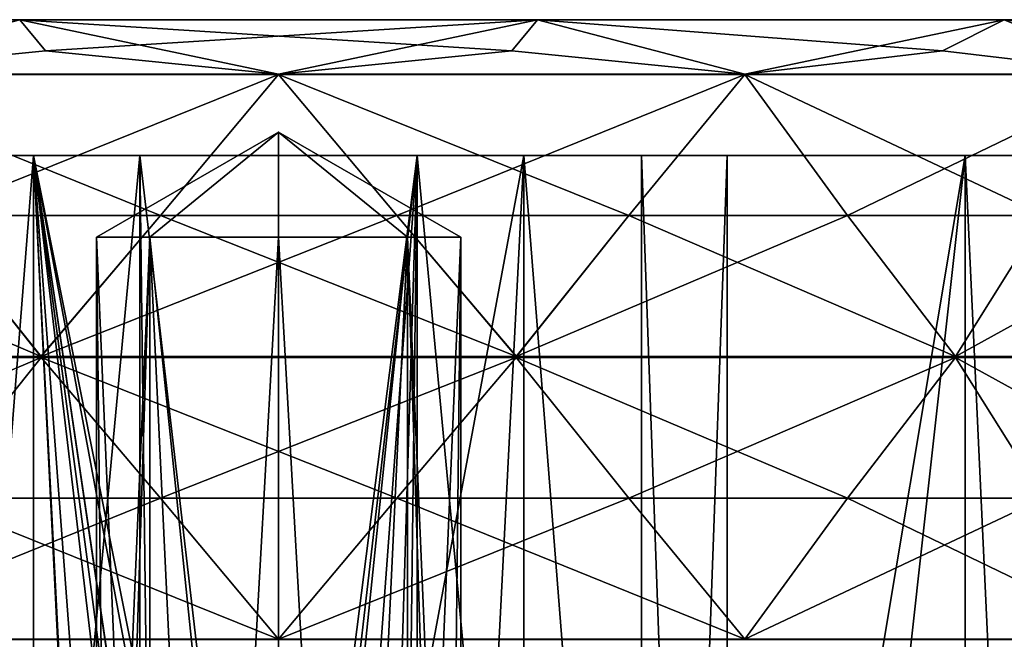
# Model space of a CAD drawing. Header units: millimetres. Extents: x -175 to 175, y 0 to 232.
# Tile 126 of 140: x 145 to 163, y 105 to 116. Entities that reach past the tile are written whole.
import ezdxf

# ---------------------------------------------------------------- set-up
doc = ezdxf.new("R2010")
doc.units = ezdxf.units.MM
doc.header["$LTSCALE"] = 65.185185
for name, color, linetype in [('682', 7, 'CONTINUOUS'), ('684', 7, 'CONTINUOUS'), ('686', 7, 'CONTINUOUS'), ('688', 7, 'CONTINUOUS'), ('689', 7, 'CONTINUOUS'), ('708', 7, 'CONTINUOUS'), ('709', 7, 'CONTINUOUS'), ('710', 7, 'CONTINUOUS'), ('712', 7, 'CONTINUOUS'), ('713', 7, 'CONTINUOUS'), ('714', 7, 'CONTINUOUS'), ('715', 7, 'CONTINUOUS'), ('721', 7, 'CONTINUOUS'), ('722', 7, 'CONTINUOUS'), ('723', 7, 'CONTINUOUS'), ('724', 7, 'CONTINUOUS'), ('728', 7, 'CONTINUOUS'), ('729', 7, 'CONTINUOUS'), ('730', 7, 'CONTINUOUS'), ('731', 7, 'CONTINUOUS'), ('800', 7, 'CONTINUOUS'), ('801', 7, 'CONTINUOUS'), ('802', 7, 'CONTINUOUS'), ('809', 7, 'CONTINUOUS'), ('810', 7, 'CONTINUOUS'), ('811', 7, 'CONTINUOUS'), ('816', 7, 'CONTINUOUS'), ('817', 7, 'CONTINUOUS'), ('818', 7, 'CONTINUOUS'), ('825', 7, 'CONTINUOUS'), ('826', 7, 'CONTINUOUS'), ('827', 7, 'CONTINUOUS')]:
    doc.layers.add(name, color=color, linetype=linetype)

msp = doc.modelspace()

# ---------------------------------------------------------------- linework, layer by layer
at = {"layer": '682', "color": 7, "linetype": 'CONTINUOUS', "true_color": 0xe0f2ff}
for points in [[(145.494, 113.6, -19.742), (137.375, 113.6, -15.832), (142.125, 70.799, -18.656), (145.494, 113.6, -19.742)], [(145.494, 113.6, -19.742), (142.125, 70.799, -18.656), (147.329, 76.6, -20.073), (145.494, 113.6, -19.742)], [(154.506, 113.6, -19.742), (145.494, 113.6, -19.742), (152.671, 77.6, -20.073), (154.506, 113.6, -19.742)], [(152.671, 77.6, -20.073), (145.494, 113.6, -19.742), (151.923, 79.009, -20.158), (152.671, 77.6, -20.073)], [(151.923, 79.009, -20.158), (145.494, 113.6, -19.742), (150.5, 79.756, -20.244), (151.923, 79.009, -20.158)], [(150.5, 79.756, -20.244), (145.494, 113.6, -19.742), (150.5, 79.651, -20.244), (150.5, 79.756, -20.244)], [(150.5, 79.651, -20.244), (145.494, 113.6, -19.742), (150, 79.7, -20.25), (150.5, 79.651, -20.244)], [(150, 79.7, -20.25), (145.494, 113.6, -19.742), (149.5, 79.756, -20.244), (150, 79.7, -20.25)], [(149.5, 79.756, -20.244), (145.494, 113.6, -19.742), (148.077, 79.009, -20.158), (149.5, 79.756, -20.244)], [(148.077, 79.009, -20.158), (145.494, 113.6, -19.742), (147.329, 77.6, -20.073), (148.077, 79.009, -20.158)], [(147.329, 77.6, -20.073), (145.494, 113.6, -19.742), (147.329, 76.6, -20.073), (147.329, 77.6, -20.073)], [(157.875, 70.799, -18.656), (154.506, 113.6, -19.742), (152.671, 77.6, -20.073), (157.875, 70.799, -18.656)], [(162.625, 113.6, -15.832), (154.506, 113.6, -19.742), (157.875, 70.799, -18.656), (162.625, 113.6, -15.832)], [(164.713, 68.588, -13.914), (162.625, 113.6, -15.832), (157.875, 70.799, -18.656), (164.713, 68.588, -13.914)], [(168.244, 113.6, -8.786), (162.625, 113.6, -15.832), (164.713, 68.588, -13.914), (168.244, 113.6, -8.786)]]:
    msp.add_3dface(points, dxfattribs=at)
at = {"layer": '684', "color": 7, "linetype": 'CONTINUOUS', "true_color": 0xe0f2ff}
for points in [[(130.719, 116.1, 9.285), (171.4, 116.1), (128.6, 116.1), (130.719, 116.1, 9.285)], [(128.6, 116.1), (171.4, 116.1), (169.281, 116.1, -9.285), (128.6, 116.1)], [(130.719, 116.1, -9.285), (128.6, 116.1), (169.281, 116.1, -9.285), (130.719, 116.1, -9.285)], [(169.281, 116.1, 9.285), (171.4, 116.1), (130.719, 116.1, 9.285), (169.281, 116.1, 9.285)], [(136.657, 116.1, 16.731), (169.281, 116.1, 9.285), (130.719, 116.1, 9.285), (136.657, 116.1, 16.731)], [(136.657, 116.1, -16.731), (130.719, 116.1, -9.285), (163.343, 116.1, -16.731), (136.657, 116.1, -16.731)], [(163.343, 116.1, -16.731), (130.719, 116.1, -9.285), (169.281, 116.1, -9.285), (163.343, 116.1, -16.731)], [(163.343, 116.1, 16.731), (169.281, 116.1, 9.285), (136.657, 116.1, 16.731), (163.343, 116.1, 16.731)], [(145.238, 116.1, 20.863), (163.343, 116.1, 16.731), (136.657, 116.1, 16.731), (145.238, 116.1, 20.863)], [(145.238, 116.1, -20.863), (136.657, 116.1, -16.731), (154.762, 116.1, -20.863), (145.238, 116.1, -20.863)], [(154.762, 116.1, -20.863), (136.657, 116.1, -16.731), (163.343, 116.1, -16.731), (154.762, 116.1, -20.863)], [(154.762, 116.1, 20.863), (163.343, 116.1, 16.731), (145.238, 116.1, 20.863), (154.762, 116.1, 20.863)]]:
    msp.add_3dface(points, dxfattribs=at)
at = {"layer": '686', "color": 7, "linetype": 'CONTINUOUS', "true_color": 0xe0f2ff}
for points in [[(137.374, 65.1, 15.832), (137.375, 113.6, 15.832), (145.494, 65.1, 19.742), (137.374, 65.1, 15.832)], [(137.375, 113.6, 15.832), (145.494, 113.6, 19.742), (145.494, 65.1, 19.742), (137.375, 113.6, 15.832)], [(145.494, 113.6, 19.742), (154.506, 113.6, 19.742), (145.494, 65.1, 19.742), (145.494, 113.6, 19.742)], [(145.494, 65.1, 19.742), (154.506, 113.6, 19.742), (154.506, 65.1, 19.742), (145.494, 65.1, 19.742)], [(154.506, 113.6, 19.742), (162.625, 113.6, 15.832), (154.506, 65.1, 19.742), (154.506, 113.6, 19.742)], [(154.506, 65.1, 19.742), (162.625, 113.6, 15.832), (162.626, 65.1, 15.832), (154.506, 65.1, 19.742)], [(162.625, 113.6, 15.832), (168.244, 113.6, 8.786), (162.626, 65.1, 15.832), (162.625, 113.6, 15.832)], [(162.626, 65.1, 15.832), (168.244, 113.6, 8.786), (168.245, 65.1, 8.786), (162.626, 65.1, 15.832)]]:
    msp.add_3dface(points, dxfattribs=at)
at = {"layer": '688', "color": 7, "linetype": 'CONTINUOUS', "true_color": 0xe0f2ff}
for points in [[(141.428, 115.1, -20.695), (145.238, 116.1, -20.863), (145.714, 115.527, -21.551), (141.428, 115.1, -20.695)], [(145.238, 116.1, -20.863), (154.762, 116.1, -20.863), (145.714, 115.527, -21.551), (145.238, 116.1, -20.863)], [(145.714, 115.527, -21.551), (154.762, 116.1, -20.863), (150, 115.1, -22.4), (145.714, 115.527, -21.551)], [(150, 115.1, -22.4), (154.762, 116.1, -20.863), (154.287, 115.527, -21.551), (150, 115.1, -22.4)], [(154.287, 115.527, -21.551), (154.762, 116.1, -20.863), (158.572, 115.1, -20.695), (154.287, 115.527, -21.551)], [(154.762, 116.1, -20.863), (163.343, 116.1, -16.731), (158.572, 115.1, -20.695), (154.762, 116.1, -20.863)], [(158.572, 115.1, -20.695), (163.343, 116.1, -16.731), (162.208, 115.527, -18.269), (158.572, 115.1, -20.695)], [(162.208, 115.527, -18.269), (163.343, 116.1, -16.731), (165.839, 115.1, -15.839), (162.208, 115.527, -18.269)], [(163.343, 116.1, -16.731), (169.281, 116.1, -9.285), (165.839, 115.1, -15.839), (163.343, 116.1, -16.731)]]:
    msp.add_3dface(points, dxfattribs=at)
at = {"layer": '689', "color": 7, "linetype": 'CONTINUOUS', "true_color": 0xe0f2ff}
for points in [[(145.238, 116.1, 20.863), (136.657, 116.1, 16.731), (141.428, 115.1, 20.695), (145.238, 116.1, 20.863)], [(145.713, 115.527, 21.551), (145.238, 116.1, 20.863), (141.428, 115.1, 20.695), (145.713, 115.527, 21.551)], [(154.762, 116.1, 20.863), (145.238, 116.1, 20.863), (154.286, 115.527, 21.551), (154.762, 116.1, 20.863)], [(154.286, 115.527, 21.551), (145.238, 116.1, 20.863), (150, 115.1, 22.4), (154.286, 115.527, 21.551)], [(150, 115.1, 22.4), (145.238, 116.1, 20.863), (145.713, 115.527, 21.551), (150, 115.1, 22.4)], [(158.572, 115.1, 20.695), (154.762, 116.1, 20.863), (154.286, 115.527, 21.551), (158.572, 115.1, 20.695)], [(163.343, 116.1, 16.731), (154.762, 116.1, 20.863), (162.207, 115.527, 18.27), (163.343, 116.1, 16.731)], [(162.207, 115.527, 18.27), (154.762, 116.1, 20.863), (158.572, 115.1, 20.695), (162.207, 115.527, 18.27)], [(165.839, 115.1, 15.839), (163.343, 116.1, 16.731), (162.207, 115.527, 18.27), (165.839, 115.1, 15.839)], [(169.281, 116.1, 9.285), (163.343, 116.1, 16.731), (168.269, 115.527, 12.208), (169.281, 116.1, 9.285)], [(168.269, 115.527, 12.208), (163.343, 116.1, 16.731), (165.839, 115.1, 15.839), (168.269, 115.527, 12.208)]]:
    msp.add_3dface(points, dxfattribs=at)
at = {"layer": '708', "color": 7, "linetype": 'CONTINUOUS', "true_color": 0xe0f2ff}
for points in [[(131.756, 113.6, 8.786), (129.75, 113.6), (147.45, 113.6, 7.846), (131.756, 113.6, 8.786)], [(147.45, 113.6, 7.846), (129.75, 113.6), (143.325, 113.6, 4.849), (147.45, 113.6, 7.846)], [(131.756, 113.6, -8.786), (137.375, 113.6, -15.832), (168.244, 113.6, -8.786), (131.756, 113.6, -8.786)], [(131.756, 113.6, -8.786), (168.244, 113.6, -8.786), (152.55, 113.6, -7.846), (131.756, 113.6, -8.786)], [(143.325, 113.6, -4.849), (131.756, 113.6, -8.786), (147.45, 113.6, -7.846), (143.325, 113.6, -4.849)], [(147.45, 113.6, -7.846), (131.756, 113.6, -8.786), (152.55, 113.6, -7.846), (147.45, 113.6, -7.846)], [(168.244, 113.6, 8.786), (162.625, 113.6, 15.832), (131.756, 113.6, 8.786), (168.244, 113.6, 8.786)], [(168.244, 113.6, 8.786), (131.756, 113.6, 8.786), (147.45, 113.6, 7.846), (168.244, 113.6, 8.786)], [(162.625, 113.6, 15.832), (137.375, 113.6, 15.832), (131.756, 113.6, 8.786), (162.625, 113.6, 15.832)], [(137.375, 113.6, -15.832), (145.494, 113.6, -19.742), (162.625, 113.6, -15.832), (137.375, 113.6, -15.832)], [(137.375, 113.6, -15.832), (162.625, 113.6, -15.832), (168.244, 113.6, -8.786), (137.375, 113.6, -15.832)], [(162.625, 113.6, 15.832), (154.506, 113.6, 19.742), (137.375, 113.6, 15.832), (162.625, 113.6, 15.832)], [(154.506, 113.6, 19.742), (145.494, 113.6, 19.742), (137.375, 113.6, 15.832), (154.506, 113.6, 19.742)], [(145.494, 113.6, -19.742), (154.506, 113.6, -19.742), (162.625, 113.6, -15.832), (145.494, 113.6, -19.742)], [(152.55, 113.6, 7.846), (168.244, 113.6, 8.786), (147.45, 113.6, 7.846), (152.55, 113.6, 7.846)], [(168.244, 113.6, -8.786), (170.25, 113.6), (152.55, 113.6, -7.846), (168.244, 113.6, -8.786)], [(152.55, 113.6, -7.846), (170.25, 113.6), (156.675, 113.6, -4.849), (152.55, 113.6, -7.846)], [(156.675, 113.6, 4.849), (168.244, 113.6, 8.786), (152.55, 113.6, 7.846), (156.675, 113.6, 4.849)], [(156.675, 113.6, -4.849), (170.25, 113.6), (158.25, 113.6), (156.675, 113.6, -4.849)], [(158.25, 113.6), (168.244, 113.6, 8.786), (156.675, 113.6, 4.849), (158.25, 113.6)], [(170.25, 113.6), (168.244, 113.6, 8.786), (158.25, 113.6), (170.25, 113.6)]]:
    msp.add_3dface(points, dxfattribs=at)
at = {"layer": '709', "color": 7, "linetype": 'CONTINUOUS', "true_color": 0xe0f2ff}
for points in [[(143.326, 69.6, 4.849), (147.45, 113.6, 7.846), (143.325, 113.6, 4.849), (143.326, 69.6, 4.849)], [(143.326, 69.6, 4.849), (147.451, 69.6, 7.846), (147.45, 113.6, 7.846), (143.326, 69.6, 4.849)], [(147.451, 69.6, 7.846), (152.549, 69.6, 7.846), (147.45, 113.6, 7.846), (147.451, 69.6, 7.846)], [(152.549, 69.6, 7.846), (152.55, 113.6, 7.846), (147.45, 113.6, 7.846), (152.549, 69.6, 7.846)], [(152.549, 69.6, 7.846), (156.674, 69.6, 4.849), (152.55, 113.6, 7.846), (152.549, 69.6, 7.846)], [(156.674, 69.6, 4.849), (156.675, 113.6, 4.849), (152.55, 113.6, 7.846), (156.674, 69.6, 4.849)], [(156.674, 69.6, 4.849), (158.25, 69.6), (156.675, 113.6, 4.849), (156.674, 69.6, 4.849)], [(158.25, 69.6), (158.25, 113.6), (156.675, 113.6, 4.849), (158.25, 69.6)]]:
    msp.add_3dface(points, dxfattribs=at)
at = {"layer": '710', "color": 7, "linetype": 'CONTINUOUS', "true_color": 0xe0f2ff}
for points in [[(143.326, 69.6, -4.849), (143.325, 113.6, -4.849), (147.45, 113.6, -7.846), (143.326, 69.6, -4.849)], [(147.451, 69.6, -7.846), (143.326, 69.6, -4.849), (147.45, 113.6, -7.846), (147.451, 69.6, -7.846)], [(147.9, 77.1, -7.978), (147.451, 69.6, -7.846), (147.45, 113.6, -7.846), (147.9, 77.1, -7.978)], [(147.9, 77.1, -7.978), (147.45, 113.6, -7.846), (152.55, 113.6, -7.846), (147.9, 77.1, -7.978)], [(148.515, 78.585, -8.115), (147.9, 77.1, -7.978), (152.55, 113.6, -7.846), (148.515, 78.585, -8.115)], [(150, 79.2, -8.25), (148.515, 78.585, -8.115), (152.55, 113.6, -7.846), (150, 79.2, -8.25)], [(151.485, 78.585, -8.115), (150, 79.2, -8.25), (152.55, 113.6, -7.846), (151.485, 78.585, -8.115)], [(152.1, 77.1, -7.978), (151.485, 78.585, -8.115), (152.55, 113.6, -7.846), (152.1, 77.1, -7.978)], [(152.549, 69.6, -7.846), (152.1, 77.1, -7.978), (152.55, 113.6, -7.846), (152.549, 69.6, -7.846)], [(156.674, 69.6, -4.849), (152.549, 69.6, -7.846), (152.55, 113.6, -7.846), (156.674, 69.6, -4.849)], [(156.674, 69.6, -4.849), (152.55, 113.6, -7.846), (156.675, 113.6, -4.849), (156.674, 69.6, -4.849)], [(158.25, 69.6), (156.674, 69.6, -4.849), (158.25, 113.6), (158.25, 69.6)], [(156.674, 69.6, -4.849), (156.675, 113.6, -4.849), (158.25, 113.6), (156.674, 69.6, -4.849)]]:
    msp.add_3dface(points, dxfattribs=at)
at = {"layer": '712', "color": 7, "linetype": 'CONTINUOUS', "true_color": 0xe0f2ff}
for points in [[(146.905, 89.176, 1.282), (146.65, 89.176), (147.631, 112.1, 2.369), (146.905, 89.176, 1.282)], [(146.65, 89.176), (146.905, 89.176, -1.282), (146.65, 112.1), (146.65, 89.176)], [(147.631, 112.1, 2.369), (146.65, 89.176), (146.65, 112.1), (147.631, 112.1, 2.369)], [(146.905, 89.176, -1.282), (147.631, 89.176, -2.369), (146.65, 112.1), (146.905, 89.176, -1.282)], [(146.65, 112.1), (147.631, 89.176, -2.369), (147.631, 112.1, -2.369), (146.65, 112.1)], [(147.631, 89.176, 2.369), (146.905, 89.176, 1.282), (147.631, 112.1, 2.369), (147.631, 89.176, 2.369)], [(148.718, 89.176, 3.095), (147.631, 89.176, 2.369), (147.631, 112.1, 2.369), (148.718, 89.176, 3.095)], [(150, 112.1, 3.35), (148.718, 89.176, 3.095), (147.631, 112.1, 2.369), (150, 112.1, 3.35)], [(148.718, 89.176, -3.095), (150, 89.176, -3.35), (147.631, 112.1, -2.369), (148.718, 89.176, -3.095)], [(147.631, 112.1, -2.369), (150, 89.176, -3.35), (150, 112.1, -3.35), (147.631, 112.1, -2.369)], [(147.631, 89.176, -2.369), (148.718, 89.176, -3.095), (147.631, 112.1, -2.369), (147.631, 89.176, -2.369)], [(150, 89.176, 3.35), (148.718, 89.176, 3.095), (150, 112.1, 3.35), (150, 89.176, 3.35)]]:
    msp.add_3dface(points, dxfattribs=at)
at = {"layer": '713', "color": 7, "linetype": 'CONTINUOUS', "true_color": 0xe0f2ff}
for points in [[(147.631, 112.1, 2.369), (146.65, 112.1), (150, 114.034), (147.631, 112.1, 2.369)], [(146.65, 112.1), (147.631, 112.1, -2.369), (150, 114.034), (146.65, 112.1)], [(150, 112.1, 3.35), (147.631, 112.1, 2.369), (150, 114.034), (150, 112.1, 3.35)], [(147.631, 112.1, -2.369), (150, 112.1, -3.35), (150, 114.034), (147.631, 112.1, -2.369)]]:
    msp.add_3dface(points, dxfattribs=at)
at = {"layer": '714', "color": 7, "linetype": 'CONTINUOUS', "true_color": 0xe0f2ff}
for points in [[(151.282, 89.176, 3.095), (150, 89.176, 3.35), (152.369, 112.1, 2.369), (151.282, 89.176, 3.095)], [(150, 89.176, 3.35), (150, 112.1, 3.35), (152.369, 112.1, 2.369), (150, 89.176, 3.35)], [(150, 89.176, -3.35), (151.282, 89.176, -3.095), (150, 112.1, -3.35), (150, 89.176, -3.35)], [(150, 112.1, -3.35), (151.282, 89.176, -3.095), (152.369, 112.1, -2.369), (150, 112.1, -3.35)], [(152.369, 89.176, 2.369), (151.282, 89.176, 3.095), (152.369, 112.1, 2.369), (152.369, 89.176, 2.369)], [(151.282, 89.176, -3.095), (152.369, 89.176, -2.369), (152.369, 112.1, -2.369), (151.282, 89.176, -3.095)], [(153.095, 89.176, -1.282), (153.35, 89.176), (152.369, 112.1, -2.369), (153.095, 89.176, -1.282)], [(152.369, 112.1, -2.369), (153.35, 89.176), (153.35, 112.1), (152.369, 112.1, -2.369)], [(153.095, 89.176, 1.282), (152.369, 89.176, 2.369), (153.35, 112.1), (153.095, 89.176, 1.282)], [(153.35, 112.1), (152.369, 89.176, 2.369), (152.369, 112.1, 2.369), (153.35, 112.1)], [(152.369, 89.176, -2.369), (153.095, 89.176, -1.282), (152.369, 112.1, -2.369), (152.369, 89.176, -2.369)], [(153.35, 89.176), (153.095, 89.176, 1.282), (153.35, 112.1), (153.35, 89.176)]]:
    msp.add_3dface(points, dxfattribs=at)
at = {"layer": '715', "color": 7, "linetype": 'CONTINUOUS', "true_color": 0xe0f2ff}
for points in [[(150, 112.1, 3.35), (150, 114.034), (152.369, 112.1, 2.369), (150, 112.1, 3.35)], [(150, 114.034), (150, 112.1, -3.35), (152.369, 112.1, -2.369), (150, 114.034)], [(150, 114.034), (152.369, 112.1, -2.369), (153.35, 112.1), (150, 114.034)], [(150, 114.034), (153.35, 112.1), (152.369, 112.1, 2.369), (150, 114.034)]]:
    msp.add_3dface(points, dxfattribs=at)
at = {"layer": '721', "color": 7, "linetype": 'CONTINUOUS', "true_color": 0xe0f2ff}
for points in [[(143.56, 112.5, 21.229), (137.554, 109.906, 18.625), (145.629, 109.906, 21.97), (143.56, 112.5, 21.229)], [(137.554, 109.906, 18.625), (137.555, 109.898, 18.625), (145.629, 109.906, 21.97), (137.554, 109.906, 18.625)], [(145.629, 109.906, 21.97), (137.555, 109.898, 18.625), (145.63, 109.898, 21.97), (145.629, 109.906, 21.97)], [(137.555, 109.898, 18.625), (137.555, 109.89, 18.625), (145.63, 109.898, 21.97), (137.555, 109.898, 18.625)], [(145.63, 109.898, 21.97), (137.555, 109.89, 18.625), (145.63, 109.89, 21.97), (145.63, 109.898, 21.97)], [(137.555, 109.89, 18.625), (139.542, 107.3, 19.565), (145.63, 109.89, 21.97), (137.555, 109.89, 18.625)], [(145.63, 109.89, 21.97), (139.542, 107.3, 19.565), (143.56, 107.3, 21.229), (145.63, 109.89, 21.97)]]:
    msp.add_3dface(points, dxfattribs=at)
at = {"layer": '722', "color": 7, "linetype": 'CONTINUOUS', "true_color": 0xe0f2ff}
for points in [[(150, 115.09, 22.4), (147.826, 112.5, 22.077), (152.174, 112.5, 22.077), (150, 115.09, 22.4)], [(147.826, 112.5, 22.077), (145.629, 109.906, 21.97), (152.174, 112.5, 22.077), (147.826, 112.5, 22.077)], [(152.174, 112.5, 22.077), (145.629, 109.906, 21.97), (154.369, 109.906, 21.97), (152.174, 112.5, 22.077)], [(145.629, 109.906, 21.97), (145.63, 109.898, 21.97), (154.369, 109.906, 21.97), (145.629, 109.906, 21.97)], [(154.369, 109.906, 21.97), (145.63, 109.898, 21.97), (154.37, 109.898, 21.97), (154.369, 109.906, 21.97)], [(145.63, 109.898, 21.97), (145.63, 109.89, 21.97), (154.37, 109.898, 21.97), (145.63, 109.898, 21.97)], [(154.37, 109.898, 21.97), (145.63, 109.89, 21.97), (154.37, 109.89, 21.97), (154.37, 109.898, 21.97)], [(145.63, 109.89, 21.97), (147.826, 107.3, 22.077), (154.37, 109.89, 21.97), (145.63, 109.89, 21.97)], [(154.37, 109.89, 21.97), (147.826, 107.3, 22.077), (152.174, 107.3, 22.077), (154.37, 109.89, 21.97)], [(147.826, 107.3, 22.077), (150, 104.71, 22.4), (152.174, 107.3, 22.077), (147.826, 107.3, 22.077)]]:
    msp.add_3dface(points, dxfattribs=at)
at = {"layer": '723', "color": 7, "linetype": 'CONTINUOUS', "true_color": 0xe0f2ff}
for points in [[(158.572, 115.09, 20.695), (156.44, 112.5, 21.229), (160.458, 112.5, 19.565), (158.572, 115.09, 20.695)], [(156.44, 112.5, 21.229), (154.369, 109.906, 21.97), (160.458, 112.5, 19.565), (156.44, 112.5, 21.229)], [(160.458, 112.5, 19.565), (154.369, 109.906, 21.97), (162.444, 109.906, 18.626), (160.458, 112.5, 19.565)], [(154.369, 109.906, 21.97), (154.37, 109.898, 21.97), (162.444, 109.906, 18.626), (154.369, 109.906, 21.97)], [(162.444, 109.906, 18.626), (154.37, 109.898, 21.97), (162.445, 109.898, 18.625), (162.444, 109.906, 18.626)], [(154.37, 109.898, 21.97), (154.37, 109.89, 21.97), (162.445, 109.898, 18.625), (154.37, 109.898, 21.97)], [(162.445, 109.898, 18.625), (154.37, 109.89, 21.97), (162.445, 109.89, 18.625), (162.445, 109.898, 18.625)], [(154.37, 109.89, 21.97), (156.44, 107.3, 21.229), (162.445, 109.89, 18.625), (154.37, 109.89, 21.97)], [(162.445, 109.89, 18.625), (156.44, 107.3, 21.229), (160.458, 107.3, 19.565), (162.445, 109.89, 18.625)], [(156.44, 107.3, 21.229), (158.572, 104.71, 20.695), (160.458, 107.3, 19.565), (156.44, 107.3, 21.229)]]:
    msp.add_3dface(points, dxfattribs=at)
at = {"layer": '724', "color": 7, "linetype": 'CONTINUOUS', "true_color": 0xe0f2ff}
for points in [[(164.074, 112.5, 17.149), (162.444, 109.906, 18.626), (167.149, 112.5, 14.074), (164.074, 112.5, 17.149)], [(167.149, 112.5, 14.074), (162.444, 109.906, 18.626), (168.625, 109.906, 12.446), (167.149, 112.5, 14.074)], [(162.444, 109.906, 18.626), (162.445, 109.898, 18.625), (168.625, 109.906, 12.446), (162.444, 109.906, 18.626)], [(168.625, 109.906, 12.446), (162.445, 109.898, 18.625), (168.625, 109.898, 12.445), (168.625, 109.906, 12.446)], [(162.445, 109.898, 18.625), (162.445, 109.89, 18.625), (168.625, 109.898, 12.445), (162.445, 109.898, 18.625)], [(168.625, 109.898, 12.445), (162.445, 109.89, 18.625), (168.625, 109.89, 12.445), (168.625, 109.898, 12.445)], [(162.445, 109.89, 18.625), (164.074, 107.3, 17.149), (168.625, 109.89, 12.445), (162.445, 109.89, 18.625)]]:
    msp.add_3dface(points, dxfattribs=at)
at = {"layer": '728', "color": 7, "linetype": 'CONTINUOUS', "true_color": 0xe0f2ff}
for points in [[(164.074, 112.5, -17.149), (168.626, 109.906, -12.444), (162.446, 109.906, -18.625), (164.074, 112.5, -17.149)], [(162.446, 109.906, -18.625), (168.625, 109.898, -12.445), (162.445, 109.898, -18.625), (162.446, 109.906, -18.625)], [(168.625, 109.898, -12.445), (168.625, 109.89, -12.445), (162.445, 109.898, -18.625), (168.625, 109.898, -12.445)], [(162.445, 109.898, -18.625), (168.625, 109.89, -12.445), (162.445, 109.89, -18.625), (162.445, 109.898, -18.625)], [(168.625, 109.89, -12.445), (167.149, 107.3, -14.074), (162.445, 109.89, -18.625), (168.625, 109.89, -12.445)], [(162.445, 109.89, -18.625), (167.149, 107.3, -14.074), (164.074, 107.3, -17.149), (162.445, 109.89, -18.625)], [(168.626, 109.906, -12.444), (168.625, 109.898, -12.445), (162.446, 109.906, -18.625), (168.626, 109.906, -12.444)]]:
    msp.add_3dface(points, dxfattribs=at)
at = {"layer": '729', "color": 7, "linetype": 'CONTINUOUS', "true_color": 0xe0f2ff}
for points in [[(158.572, 115.09, -20.695), (160.458, 112.5, -19.565), (156.44, 112.5, -21.229), (158.572, 115.09, -20.695)], [(156.44, 112.5, -21.229), (162.446, 109.906, -18.625), (154.371, 109.906, -21.97), (156.44, 112.5, -21.229)], [(160.458, 112.5, -19.565), (162.446, 109.906, -18.625), (156.44, 112.5, -21.229), (160.458, 112.5, -19.565)], [(154.371, 109.906, -21.97), (162.445, 109.898, -18.625), (154.37, 109.898, -21.97), (154.371, 109.906, -21.97)], [(162.445, 109.898, -18.625), (162.445, 109.89, -18.625), (154.37, 109.898, -21.97), (162.445, 109.898, -18.625)], [(154.37, 109.898, -21.97), (162.445, 109.89, -18.625), (154.37, 109.89, -21.97), (154.37, 109.898, -21.97)], [(162.445, 109.89, -18.625), (160.458, 107.3, -19.565), (154.37, 109.89, -21.97), (162.445, 109.89, -18.625)], [(154.37, 109.89, -21.97), (160.458, 107.3, -19.565), (156.44, 107.3, -21.229), (154.37, 109.89, -21.97)], [(162.446, 109.906, -18.625), (162.445, 109.898, -18.625), (154.371, 109.906, -21.97), (162.446, 109.906, -18.625)], [(160.458, 107.3, -19.565), (158.572, 104.71, -20.695), (156.44, 107.3, -21.229), (160.458, 107.3, -19.565)]]:
    msp.add_3dface(points, dxfattribs=at)
at = {"layer": '730', "color": 7, "linetype": 'CONTINUOUS', "true_color": 0xe0f2ff}
for points in [[(150, 115.09, -22.4), (152.174, 112.5, -22.077), (147.826, 112.5, -22.077), (150, 115.09, -22.4)], [(147.826, 112.5, -22.077), (154.371, 109.906, -21.97), (145.631, 109.906, -21.97), (147.826, 112.5, -22.077)], [(152.174, 112.5, -22.077), (154.371, 109.906, -21.97), (147.826, 112.5, -22.077), (152.174, 112.5, -22.077)], [(145.631, 109.906, -21.97), (154.37, 109.898, -21.97), (145.63, 109.898, -21.97), (145.631, 109.906, -21.97)], [(154.37, 109.898, -21.97), (154.37, 109.89, -21.97), (145.63, 109.898, -21.97), (154.37, 109.898, -21.97)], [(145.63, 109.898, -21.97), (154.37, 109.89, -21.97), (145.63, 109.89, -21.97), (145.63, 109.898, -21.97)], [(154.37, 109.89, -21.97), (152.174, 107.3, -22.077), (145.63, 109.89, -21.97), (154.37, 109.89, -21.97)], [(145.63, 109.89, -21.97), (152.174, 107.3, -22.077), (147.826, 107.3, -22.077), (145.63, 109.89, -21.97)], [(154.371, 109.906, -21.97), (154.37, 109.898, -21.97), (145.631, 109.906, -21.97), (154.371, 109.906, -21.97)], [(152.174, 107.3, -22.077), (150, 104.71, -22.4), (147.826, 107.3, -22.077), (152.174, 107.3, -22.077)]]:
    msp.add_3dface(points, dxfattribs=at)
at = {"layer": '731', "color": 7, "linetype": 'CONTINUOUS', "true_color": 0xe0f2ff}
for points in [[(139.542, 112.5, -19.565), (145.631, 109.906, -21.97), (137.556, 109.906, -18.626), (139.542, 112.5, -19.565)], [(143.56, 112.5, -21.229), (145.631, 109.906, -21.97), (139.542, 112.5, -19.565), (143.56, 112.5, -21.229)], [(137.556, 109.906, -18.626), (145.63, 109.898, -21.97), (137.555, 109.898, -18.625), (137.556, 109.906, -18.626)], [(145.63, 109.898, -21.97), (145.63, 109.89, -21.97), (137.555, 109.898, -18.625), (145.63, 109.898, -21.97)], [(137.555, 109.898, -18.625), (145.63, 109.89, -21.97), (137.555, 109.89, -18.625), (137.555, 109.898, -18.625)], [(145.63, 109.89, -21.97), (143.56, 107.3, -21.229), (137.555, 109.89, -18.625), (145.63, 109.89, -21.97)], [(145.631, 109.906, -21.97), (145.63, 109.898, -21.97), (137.556, 109.906, -18.626), (145.631, 109.906, -21.97)]]:
    msp.add_3dface(points, dxfattribs=at)
at = {"layer": '800', "color": 7, "linetype": 'CONTINUOUS', "true_color": 0xe0f2ff}
for points in [[(158.572, 115.1, -20.695), (162.208, 115.527, -18.269), (165.839, 115.1, -15.839), (158.572, 115.1, -20.695)], [(158.572, 115.1, -20.695), (165.839, 115.1, -15.839), (165.839, 115.095, -15.839), (158.572, 115.1, -20.695)], [(158.572, 115.1, -20.695), (165.839, 115.095, -15.839), (158.572, 115.095, -20.695), (158.572, 115.1, -20.695)], [(165.839, 115.09, -15.839), (158.572, 115.09, -20.695), (158.572, 115.095, -20.695), (165.839, 115.09, -15.839)], [(165.839, 115.095, -15.839), (165.839, 115.09, -15.839), (158.572, 115.095, -20.695), (165.839, 115.095, -15.839)], [(165.839, 115.09, -15.839), (164.074, 112.5, -17.149), (158.572, 115.09, -20.695), (165.839, 115.09, -15.839)], [(164.074, 112.5, -17.149), (160.458, 112.5, -19.565), (158.572, 115.09, -20.695), (164.074, 112.5, -17.149)], [(164.074, 112.5, -17.149), (162.446, 109.906, -18.625), (160.458, 112.5, -19.565), (164.074, 112.5, -17.149)]]:
    msp.add_3dface(points, dxfattribs=at)
at = {"layer": '801', "color": 7, "linetype": 'CONTINUOUS', "true_color": 0xe0f2ff}
for points in [[(150, 115.1, -22.4), (154.287, 115.527, -21.551), (158.572, 115.1, -20.695), (150, 115.1, -22.4)], [(150, 115.1, -22.4), (158.572, 115.1, -20.695), (158.572, 115.095, -20.695), (150, 115.1, -22.4)], [(150, 115.1, -22.4), (158.572, 115.095, -20.695), (150, 115.095, -22.4), (150, 115.1, -22.4)], [(158.572, 115.09, -20.695), (150, 115.09, -22.4), (150, 115.095, -22.4), (158.572, 115.09, -20.695)], [(158.572, 115.095, -20.695), (158.572, 115.09, -20.695), (150, 115.095, -22.4), (158.572, 115.095, -20.695)], [(158.572, 115.09, -20.695), (156.44, 112.5, -21.229), (150, 115.09, -22.4), (158.572, 115.09, -20.695)], [(156.44, 112.5, -21.229), (152.174, 112.5, -22.077), (150, 115.09, -22.4), (156.44, 112.5, -21.229)], [(156.44, 112.5, -21.229), (154.371, 109.906, -21.97), (152.174, 112.5, -22.077), (156.44, 112.5, -21.229)]]:
    msp.add_3dface(points, dxfattribs=at)
at = {"layer": '802', "color": 7, "linetype": 'CONTINUOUS', "true_color": 0xe0f2ff}
for points in [[(141.428, 115.1, -20.695), (145.714, 115.527, -21.551), (150, 115.1, -22.4), (141.428, 115.1, -20.695)], [(141.428, 115.1, -20.695), (150, 115.1, -22.4), (150, 115.095, -22.4), (141.428, 115.1, -20.695)], [(141.428, 115.1, -20.695), (150, 115.095, -22.4), (141.428, 115.095, -20.695), (141.428, 115.1, -20.695)], [(150, 115.09, -22.4), (141.428, 115.09, -20.695), (141.428, 115.095, -20.695), (150, 115.09, -22.4)], [(150, 115.095, -22.4), (150, 115.09, -22.4), (141.428, 115.095, -20.695), (150, 115.095, -22.4)], [(150, 115.09, -22.4), (147.826, 112.5, -22.077), (141.428, 115.09, -20.695), (150, 115.09, -22.4)], [(147.826, 112.5, -22.077), (143.56, 112.5, -21.229), (141.428, 115.09, -20.695), (147.826, 112.5, -22.077)], [(147.826, 112.5, -22.077), (145.631, 109.906, -21.97), (143.56, 112.5, -21.229), (147.826, 112.5, -22.077)]]:
    msp.add_3dface(points, dxfattribs=at)
at = {"layer": '809', "color": 7, "linetype": 'CONTINUOUS', "true_color": 0xe0f2ff}
for points in [[(150, 115.1, 22.4), (145.713, 115.527, 21.551), (141.428, 115.1, 20.695), (150, 115.1, 22.4)], [(150, 115.1, 22.4), (141.428, 115.1, 20.695), (141.428, 115.095, 20.695), (150, 115.1, 22.4)], [(150, 115.1, 22.4), (141.428, 115.095, 20.695), (150, 115.095, 22.4), (150, 115.1, 22.4)], [(141.428, 115.09, 20.695), (150, 115.09, 22.4), (150, 115.095, 22.4), (141.428, 115.09, 20.695)], [(141.428, 115.095, 20.695), (141.428, 115.09, 20.695), (150, 115.095, 22.4), (141.428, 115.095, 20.695)], [(141.428, 115.09, 20.695), (143.56, 112.5, 21.229), (150, 115.09, 22.4), (141.428, 115.09, 20.695)], [(143.56, 112.5, 21.229), (147.826, 112.5, 22.077), (150, 115.09, 22.4), (143.56, 112.5, 21.229)], [(143.56, 112.5, 21.229), (145.629, 109.906, 21.97), (147.826, 112.5, 22.077), (143.56, 112.5, 21.229)]]:
    msp.add_3dface(points, dxfattribs=at)
at = {"layer": '810', "color": 7, "linetype": 'CONTINUOUS', "true_color": 0xe0f2ff}
for points in [[(158.572, 115.1, 20.695), (154.286, 115.527, 21.551), (150, 115.1, 22.4), (158.572, 115.1, 20.695)], [(158.572, 115.1, 20.695), (150, 115.1, 22.4), (150, 115.095, 22.4), (158.572, 115.1, 20.695)], [(158.572, 115.1, 20.695), (150, 115.095, 22.4), (158.572, 115.095, 20.695), (158.572, 115.1, 20.695)], [(150, 115.09, 22.4), (158.572, 115.09, 20.695), (158.572, 115.095, 20.695), (150, 115.09, 22.4)], [(150, 115.095, 22.4), (150, 115.09, 22.4), (158.572, 115.095, 20.695), (150, 115.095, 22.4)], [(150, 115.09, 22.4), (152.174, 112.5, 22.077), (158.572, 115.09, 20.695), (150, 115.09, 22.4)], [(152.174, 112.5, 22.077), (156.44, 112.5, 21.229), (158.572, 115.09, 20.695), (152.174, 112.5, 22.077)], [(152.174, 112.5, 22.077), (154.369, 109.906, 21.97), (156.44, 112.5, 21.229), (152.174, 112.5, 22.077)]]:
    msp.add_3dface(points, dxfattribs=at)
at = {"layer": '811', "color": 7, "linetype": 'CONTINUOUS', "true_color": 0xe0f2ff}
for points in [[(165.839, 115.1, 15.839), (162.207, 115.527, 18.27), (158.572, 115.1, 20.695), (165.839, 115.1, 15.839)], [(165.839, 115.1, 15.839), (158.572, 115.1, 20.695), (158.572, 115.095, 20.695), (165.839, 115.1, 15.839)], [(165.839, 115.1, 15.839), (158.572, 115.095, 20.695), (165.839, 115.095, 15.839), (165.839, 115.1, 15.839)], [(158.572, 115.09, 20.695), (165.839, 115.09, 15.839), (165.839, 115.095, 15.839), (158.572, 115.09, 20.695)], [(158.572, 115.095, 20.695), (158.572, 115.09, 20.695), (165.839, 115.095, 15.839), (158.572, 115.095, 20.695)], [(158.572, 115.09, 20.695), (160.458, 112.5, 19.565), (165.839, 115.09, 15.839), (158.572, 115.09, 20.695)], [(160.458, 112.5, 19.565), (164.074, 112.5, 17.149), (165.839, 115.09, 15.839), (160.458, 112.5, 19.565)], [(160.458, 112.5, 19.565), (162.444, 109.906, 18.626), (164.074, 112.5, 17.149), (160.458, 112.5, 19.565)]]:
    msp.add_3dface(points, dxfattribs=at)
at = {"layer": '816', "color": 7, "linetype": 'CONTINUOUS', "true_color": 0xe0f2ff}
for points in [[(162.445, 109.89, -18.625), (164.074, 107.3, -17.149), (160.458, 107.3, -19.565), (162.445, 109.89, -18.625)], [(165.839, 104.71, -15.839), (158.572, 104.71, -20.695), (160.458, 107.3, -19.565), (165.839, 104.71, -15.839)], [(164.074, 107.3, -17.149), (165.839, 104.71, -15.839), (160.458, 107.3, -19.565), (164.074, 107.3, -17.149)], [(158.572, 104.71, -20.695), (165.839, 104.71, -15.839), (165.839, 104.7, -15.839), (158.572, 104.71, -20.695)], [(158.572, 104.71, -20.695), (165.839, 104.7, -15.839), (158.572, 104.7, -20.695), (158.572, 104.71, -20.695)]]:
    msp.add_3dface(points, dxfattribs=at)
at = {"layer": '817', "color": 7, "linetype": 'CONTINUOUS', "true_color": 0xe0f2ff}
for points in [[(154.37, 109.89, -21.97), (156.44, 107.3, -21.229), (152.174, 107.3, -22.077), (154.37, 109.89, -21.97)], [(158.572, 104.71, -20.695), (150, 104.71, -22.4), (152.174, 107.3, -22.077), (158.572, 104.71, -20.695)], [(156.44, 107.3, -21.229), (158.572, 104.71, -20.695), (152.174, 107.3, -22.077), (156.44, 107.3, -21.229)], [(150, 104.71, -22.4), (158.572, 104.71, -20.695), (158.572, 104.7, -20.695), (150, 104.71, -22.4)], [(150, 104.71, -22.4), (158.572, 104.7, -20.695), (150, 104.7, -22.4), (150, 104.71, -22.4)]]:
    msp.add_3dface(points, dxfattribs=at)
at = {"layer": '818', "color": 7, "linetype": 'CONTINUOUS', "true_color": 0xe0f2ff}
for points in [[(145.63, 109.89, -21.97), (147.826, 107.3, -22.077), (143.56, 107.3, -21.229), (145.63, 109.89, -21.97)], [(150, 104.71, -22.4), (141.428, 104.71, -20.695), (143.56, 107.3, -21.229), (150, 104.71, -22.4)], [(147.826, 107.3, -22.077), (150, 104.71, -22.4), (143.56, 107.3, -21.229), (147.826, 107.3, -22.077)], [(141.428, 104.71, -20.695), (150, 104.71, -22.4), (150, 104.7, -22.4), (141.428, 104.71, -20.695)], [(141.428, 104.71, -20.695), (150, 104.7, -22.4), (141.428, 104.7, -20.695), (141.428, 104.71, -20.695)]]:
    msp.add_3dface(points, dxfattribs=at)
at = {"layer": '825', "color": 7, "linetype": 'CONTINUOUS', "true_color": 0xe0f2ff}
for points in [[(145.63, 109.89, 21.97), (143.56, 107.3, 21.229), (147.826, 107.3, 22.077), (145.63, 109.89, 21.97)], [(143.56, 107.3, 21.229), (141.428, 104.71, 20.695), (147.826, 107.3, 22.077), (143.56, 107.3, 21.229)], [(141.428, 104.71, 20.695), (150, 104.71, 22.4), (147.826, 107.3, 22.077), (141.428, 104.71, 20.695)], [(150, 104.71, 22.4), (141.428, 104.71, 20.695), (141.428, 104.7, 20.695), (150, 104.71, 22.4)], [(150, 104.71, 22.4), (141.428, 104.7, 20.695), (150, 104.7, 22.4), (150, 104.71, 22.4)]]:
    msp.add_3dface(points, dxfattribs=at)
at = {"layer": '826', "color": 7, "linetype": 'CONTINUOUS', "true_color": 0xe0f2ff}
for points in [[(154.37, 109.89, 21.97), (152.174, 107.3, 22.077), (156.44, 107.3, 21.229), (154.37, 109.89, 21.97)], [(152.174, 107.3, 22.077), (150, 104.71, 22.4), (156.44, 107.3, 21.229), (152.174, 107.3, 22.077)], [(150, 104.71, 22.4), (158.572, 104.71, 20.695), (156.44, 107.3, 21.229), (150, 104.71, 22.4)], [(158.572, 104.71, 20.695), (150, 104.71, 22.4), (150, 104.7, 22.4), (158.572, 104.71, 20.695)], [(158.572, 104.71, 20.695), (150, 104.7, 22.4), (158.572, 104.7, 20.695), (158.572, 104.71, 20.695)]]:
    msp.add_3dface(points, dxfattribs=at)
at = {"layer": '827', "color": 7, "linetype": 'CONTINUOUS', "true_color": 0xe0f2ff}
for points in [[(162.445, 109.89, 18.625), (160.458, 107.3, 19.565), (164.074, 107.3, 17.149), (162.445, 109.89, 18.625)], [(160.458, 107.3, 19.565), (158.572, 104.71, 20.695), (164.074, 107.3, 17.149), (160.458, 107.3, 19.565)], [(158.572, 104.71, 20.695), (165.839, 104.71, 15.839), (164.074, 107.3, 17.149), (158.572, 104.71, 20.695)], [(165.839, 104.71, 15.839), (158.572, 104.71, 20.695), (158.572, 104.7, 20.695), (165.839, 104.71, 15.839)], [(165.839, 104.71, 15.839), (158.572, 104.7, 20.695), (165.839, 104.7, 15.839), (165.839, 104.71, 15.839)]]:
    msp.add_3dface(points, dxfattribs=at)

doc.saveas('drawing.dxf')
